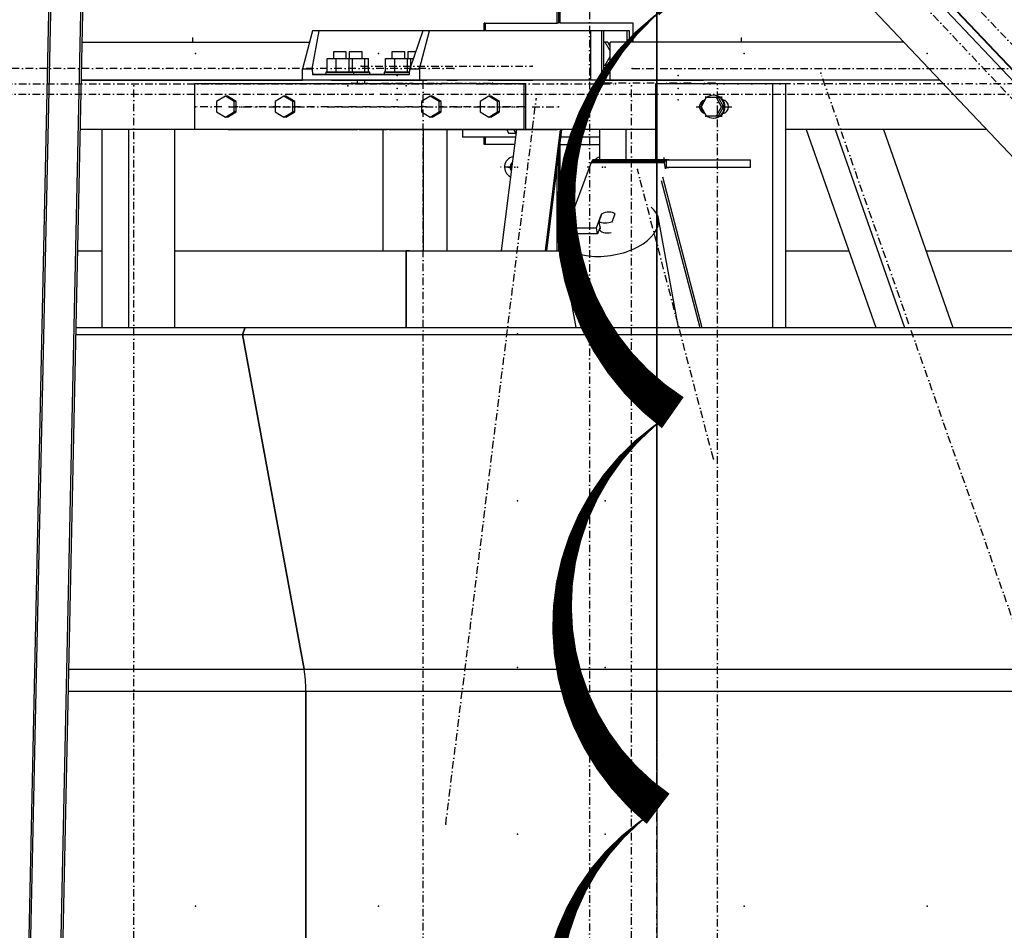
# Model space of a CAD drawing. Header units: millimetres. Extents: x 5305 to 84145, y 9066 to 76599.
# Tile 98 of 158: x 39121 to 40419, y 15706 to 16907. Entities that reach past the tile are written whole.
import ezdxf

# ---------------------------------------------------------------- set-up
doc = ezdxf.new("R2010")
doc.units = ezdxf.units.MM
doc.linetypes.add('DASHDOT', pattern=[8.5, 4, -2, 0.5, -2])
doc.linetypes.add('STRICHPUNKT2', pattern=[18.5, 10, -4, 0.5, -4])
for name, color, linetype in [('01', 1, 'Continuous'), ('Kante-Höft', 7, 'Continuous'), ('Mitte-Höft', 1, 'Continuous')]:
    doc.layers.add(name, color=color, linetype=linetype)

# ---------------------------------------------------------------- blocks, each defined once
blk = doc.blocks.new('Stahlbau DS')
at = {"layer": 'Kante-Höft'}
for p, q in [((29687.12666114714, 2287.364179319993), (31732.85952673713, 126.7781951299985)), ((29782.65842015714, 2287.364179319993), (31781.68001531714, 176.1119658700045)), ((29796.30581414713, 2287.364179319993), (31788.65437076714, 183.1596473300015)), ((29538.75367433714, -2227.323261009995), (29634.49598751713, 2251.425545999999)), ((29541.23623367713, -2228.095261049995), (29636.97854684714, 2250.653545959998)), ((29580.95718301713, -2240.447261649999), (29676.69949618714, 2238.301545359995)), ((29583.43974234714, -2241.219261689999), (29679.18205552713, 2237.529545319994)), ((30282.94501657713, 1200.26798407), (30282.94501657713, 1658.094928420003)), ((30284.51815164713, 1656.433473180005), (30284.51815164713, 1200.26798407)), ((30286.80508300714, 1200.26798407), (30286.80508300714, 1654.018147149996)), ((30549.61330152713, 1490.981438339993), (31073.43055528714, 937.7556307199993)), ((30188.01650232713, 1200.26798407), (30186.44336724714, 1200.26798407)), ((30186.44336724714, 1189.999999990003), (30186.44336724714, 1200.26798407)), ((30186.44336724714, 1200.26798407), (30282.94501657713, 1200.26798407)), ((30188.01650232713, 1200.26798407), (30188.01650232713, 1189.999999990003)), ((30284.51815164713, 1200.26798407), (30282.94501657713, 1200.26798407)), ((30383.30673233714, 1200.26798407), (30286.80508300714, 1200.26798407)), ((30383.30673233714, 1175.000000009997), (30383.30673233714, 1200.26798407)), ((29960.16715833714, 1189.999999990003), (29947.05769940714, 1139.999999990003)), ((29959.79591713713, 1139.999999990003), (29969.04531008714, 1189.999999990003)), ((29969.04531008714, 1189.999999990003), (29960.16715833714, 1189.999999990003)), ((30105.69164570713, 1189.999999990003), (29969.04531008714, 1189.999999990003)), ((30105.69164570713, 1189.999999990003), (30088.72212079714, 1139.999999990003)), ((30101.46033851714, 1139.999999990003), (30114.56979745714, 1189.999999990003)), ((30114.56979745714, 1189.999999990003), (30105.69164570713, 1189.999999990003)), ((30181.41854478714, 1189.999999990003), (30114.56979745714, 1189.999999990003)), ((30326.94303214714, 1189.999999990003), (30114.56979745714, 1189.999999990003)), ((30341.41827957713, 1189.999999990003), (30158.06514562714, 1189.999999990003)), ((30341.41827957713, 1189.999999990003), (30191.62536049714, 1189.999999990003)), ((30326.94303214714, 1189.999999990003), (30326.94303214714, 1124.999999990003)), ((30344.56454972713, 1189.999999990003), (30341.41827957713, 1189.999999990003)), ((30341.41827957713, 1189.999999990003), (30341.41827957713, 1124.999999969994)), ((30374.97849444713, 1189.999999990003), (30344.56454972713, 1189.999999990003)), ((30344.56454972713, 1124.999999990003), (30344.56454972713, 1189.999999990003)), ((30378.12476458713, 1189.999999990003), (30374.97849444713, 1189.999999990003)), ((30374.97849444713, 1189.999999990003), (30374.97849444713, 1175.000000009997)), ((30378.12476458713, 1175.000000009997), (30378.12476458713, 1189.999999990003)), ((29656.46833772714, 1175.000000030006), (29956.23432066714, 1175.000000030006)), ((29656.46833772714, 1175.000000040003), (29956.23432066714, 1175.000000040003)), ((30346.28284039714, 1174.999999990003), (30344.56454972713, 1174.999999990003)), ((30352.60666968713, 1163.649734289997), (30346.28284039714, 1174.999999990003)), ((30349.56020512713, 1174.999999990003), (30346.28284039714, 1174.999999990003)), ((30352.60666968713, 1169.53208166), (30349.56020512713, 1174.999999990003)), ((30740.35943076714, 1175.000000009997), (30352.60666968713, 1175.000000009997)), ((30352.60666968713, 1125.000000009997), (30352.60666968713, 1175.000000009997)), ((30740.35943076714, 1175.000000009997), (30406.58423173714, 1175.000000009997)), ((30849.53858376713, 1175.000000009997), (30848.79769781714, 1175.000000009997)), ((30849.53858376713, 1175.000000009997), (30848.79769781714, 1175.000000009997)), ((30004.61242633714, 1162.500000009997), (29987.67942633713, 1162.500000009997)), ((29987.67942633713, 1162.500000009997), (29987.67942633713, 1153.500000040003)), ((30004.61242633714, 1153.500000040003), (30004.61242633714, 1162.500000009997)), ((30025.58756062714, 1162.500000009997), (30008.65456062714, 1162.500000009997)), ((30008.65456062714, 1162.500000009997), (30008.65456062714, 1153.500000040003)), ((30025.58756062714, 1153.500000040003), (30025.58756062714, 1162.500000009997)), ((30081.81374589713, 1162.500000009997), (30064.88074589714, 1162.500000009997)), ((30064.88074589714, 1162.500000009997), (30064.88074589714, 1153.500000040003)), ((30081.81374589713, 1153.500000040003), (30081.81374589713, 1162.500000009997)), ((30096.35840700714, 1162.500000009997), (30085.85588018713, 1162.500000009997)), ((30085.85588018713, 1162.500000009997), (30085.85588018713, 1153.500000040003)), ((30346.28284039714, 1144.999999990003), (30352.60666968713, 1156.350265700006)), ((29979.40005401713, 1135.500000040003), (29979.40005401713, 1153.500000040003)), ((29979.40005401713, 1153.500000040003), (29991.60467653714, 1153.500000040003)), ((29987.67942633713, 1153.500000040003), (29987.67942632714, 1153.500000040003)), ((29991.60467653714, 1135.500000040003), (29991.60467653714, 1153.500000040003)), ((29991.60467653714, 1153.500000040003), (30008.35054884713, 1153.500000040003)), ((30004.61242632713, 1153.500000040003), (30012.57981083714, 1153.500000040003)), ((30008.35054884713, 1135.500000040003), (30008.35054884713, 1153.500000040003)), ((30008.35054884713, 1153.500000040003), (30012.89179863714, 1153.500000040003)), ((30008.65456062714, 1153.500000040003), (30008.65456061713, 1153.500000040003)), ((30012.57981083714, 1153.500000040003), (30029.32568314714, 1153.500000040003)), ((30012.89179863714, 1135.500000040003), (30012.89179863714, 1153.500000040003)), ((30029.32568314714, 1135.500000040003), (30029.32568314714, 1153.500000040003)), ((30029.32568314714, 1153.500000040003), (30033.86693292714, 1153.500000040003)), ((30033.86693292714, 1135.500000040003), (30033.86693292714, 1153.500000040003)), ((30056.60137357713, 1135.500000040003), (30056.60137357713, 1153.500000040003)), ((30056.60137357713, 1153.500000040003), (30068.80599610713, 1153.500000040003)), ((30064.88074589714, 1153.500000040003), (30064.88074588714, 1153.500000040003)), ((30068.80599610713, 1135.500000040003), (30068.80599610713, 1153.500000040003)), ((30068.80599610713, 1153.500000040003), (30085.55186841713, 1153.500000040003)), ((30081.81374588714, 1153.500000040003), (30089.78113039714, 1153.500000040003)), ((30085.55186841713, 1135.500000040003), (30085.55186841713, 1153.500000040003)), ((30085.55186841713, 1153.500000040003), (30090.09311819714, 1153.500000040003)), ((30085.85588018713, 1153.500000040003), (30085.85588017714, 1153.500000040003)), ((30089.78113039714, 1153.500000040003), (30093.30389253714, 1153.500000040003)), ((30090.09311819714, 1144.039586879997), (30090.09311819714, 1153.500000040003)), ((30344.56454972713, 1144.999999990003), (30346.28284039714, 1144.999999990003)), ((30349.56020512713, 1144.999999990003), (30346.28284039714, 1144.999999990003)), ((30349.56020512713, 1144.999999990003), (30352.60666968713, 1150.467918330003)), ((29947.05769940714, 1124.999999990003), (29947.05769940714, 1139.999999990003)), ((29947.05769940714, 1139.999999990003), (29959.79591713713, 1139.999999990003)), ((29959.79591713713, 1139.999999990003), (29960.37492702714, 1132.499999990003)), ((29987.67942633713, 1132.499999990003), (29960.37492702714, 1132.499999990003)), ((29960.37492702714, 1132.499999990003), (30088.14311089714, 1132.499999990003)), ((30014.64592632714, 1135.500000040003), (29977.64592632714, 1135.500000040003)), ((29977.64592632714, 1135.500000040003), (29977.64592632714, 1132.500000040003)), ((30014.64592632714, 1132.500000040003), (29977.64592632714, 1132.500000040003)), ((29979.40005401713, 1135.500000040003), (29991.60467653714, 1135.500000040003)), ((29987.67942633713, 1132.499999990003), (29985.14592632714, 1132.499999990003)), ((29985.64592632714, 1135.500000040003), (29987.67942633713, 1135.500000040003)), ((29985.64592632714, 1132.500000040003), (29987.67942633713, 1132.500000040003)), ((29987.67942632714, 1135.500000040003), (29987.67942633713, 1135.500000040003)), ((29987.67942633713, 1132.500000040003), (29987.67942633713, 1132.499999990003)), ((29991.60467653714, 1135.500000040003), (30008.35054884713, 1135.500000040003)), ((30004.61242632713, 1135.500000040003), (30006.64592632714, 1135.500000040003)), ((30035.62106061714, 1135.500000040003), (30004.61242632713, 1135.500000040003)), ((30004.61242632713, 1135.500000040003), (30012.57981083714, 1135.500000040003)), ((30008.65456062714, 1132.499999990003), (30004.61242633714, 1132.499999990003)), ((30007.14592632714, 1132.499999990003), (30004.61242633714, 1132.499999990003)), ((30004.61242633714, 1132.500000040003), (30006.64592632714, 1132.500000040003)), ((30035.62106061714, 1132.500000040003), (30004.61242633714, 1132.500000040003)), ((30004.61242633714, 1132.499999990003), (30004.61242633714, 1132.500000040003)), ((30008.65456062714, 1132.499999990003), (30006.12106061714, 1132.499999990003)), ((30006.62106061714, 1135.500000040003), (30008.65456062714, 1135.500000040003)), ((30006.62106061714, 1132.500000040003), (30008.65456062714, 1132.500000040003)), ((30008.35054884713, 1135.500000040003), (30012.89179863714, 1135.500000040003)), ((30008.65456061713, 1135.500000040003), (30008.65456062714, 1135.500000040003)), ((30008.65456062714, 1132.500000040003), (30008.65456062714, 1132.499999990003)), ((30012.57981083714, 1135.500000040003), (30029.32568314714, 1135.500000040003)), ((30014.64592632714, 1132.500000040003), (30014.64592632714, 1135.500000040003)), ((30025.58756061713, 1135.500000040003), (30027.62106061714, 1135.500000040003)), ((30064.88074589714, 1132.499999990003), (30025.58756062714, 1132.499999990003)), ((30028.12106061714, 1132.499999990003), (30025.58756062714, 1132.499999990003)), ((30025.58756062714, 1132.500000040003), (30027.62106061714, 1132.500000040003)), ((30025.58756062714, 1132.499999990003), (30025.58756062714, 1132.500000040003)), ((30029.32568314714, 1135.500000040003), (30033.86693292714, 1135.500000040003)), ((30035.62106061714, 1132.500000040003), (30035.62106061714, 1135.500000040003)), ((30088.37471485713, 1135.500000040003), (30054.84724588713, 1135.500000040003)), ((30054.84724588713, 1135.500000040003), (30054.84724588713, 1132.500000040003)), ((30088.14311089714, 1132.500000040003), (30054.84724588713, 1132.500000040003)), ((30056.60137357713, 1135.500000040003), (30068.80599610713, 1135.500000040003)), ((30064.88074589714, 1132.499999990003), (30062.34724588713, 1132.499999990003)), ((30062.84724588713, 1135.500000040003), (30064.88074589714, 1135.500000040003)), ((30062.84724588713, 1132.500000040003), (30064.88074589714, 1132.500000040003)), ((30064.88074588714, 1135.500000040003), (30064.88074589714, 1135.500000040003)), ((30064.88074589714, 1132.500000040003), (30064.88074589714, 1132.499999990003)), ((30068.80599610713, 1135.500000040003), (30085.55186841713, 1135.500000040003)), ((30081.81374588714, 1135.500000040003), (30088.37471485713, 1135.500000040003)), ((30081.81374588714, 1135.500000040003), (30083.84724588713, 1135.500000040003)), ((30088.37471485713, 1135.500000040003), (30081.81374588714, 1135.500000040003)), ((30085.85588018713, 1132.499999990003), (30081.81374589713, 1132.499999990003)), ((30084.34724588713, 1132.499999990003), (30081.81374589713, 1132.499999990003)), ((30081.81374589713, 1132.500000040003), (30083.84724588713, 1132.500000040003)), ((30088.14311089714, 1132.500000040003), (30081.81374589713, 1132.500000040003)), ((30081.81374589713, 1132.499999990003), (30081.81374589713, 1132.500000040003)), ((30085.85588018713, 1132.499999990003), (30083.32238017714, 1132.499999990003)), ((30083.82238017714, 1135.500000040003), (30085.85588018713, 1135.500000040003)), ((30083.82238017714, 1132.500000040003), (30085.85588018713, 1132.500000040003)), ((30085.55186841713, 1135.500000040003), (30088.37471485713, 1135.500000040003)), ((30085.85588017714, 1135.500000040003), (30085.85588018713, 1135.500000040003)), ((30085.85588018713, 1132.500000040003), (30085.85588018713, 1132.499999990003)), ((30088.14311089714, 1132.499999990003), (30088.72212079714, 1139.999999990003)), ((30088.72212079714, 1139.999999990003), (30101.46033851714, 1139.999999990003)), ((30101.46033851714, 1139.999999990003), (30101.46033851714, 1124.999999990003)), ((30019.43393649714, 1124.999999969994), (29655.39948660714, 1124.999999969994)), ((29655.39948661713, 1125.000000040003), (29947.05769940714, 1125.000000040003)), ((30238.76583846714, 1119.999999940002), (29804.50841595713, 1119.99999995)), ((29804.50841595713, 1119.99999995), (29804.50841595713, 1059.99999995)), ((30101.46033851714, 1124.999999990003), (29947.05769940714, 1124.999999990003)), ((30007.14592633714, 1124.999999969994), (29985.14592633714, 1124.999999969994)), ((29985.14592632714, 1124.999999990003), (30007.14592632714, 1124.999999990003)), ((30006.14592633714, 1125.000000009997), (29986.14592633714, 1125.000000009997)), ((29986.14592633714, 1125.000000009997), (29986.14592633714, 1124.999999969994)), ((30004.61242633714, 1125.000000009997), (29987.67942633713, 1125.000000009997)), ((30028.12106062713, 1124.999999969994), (30006.12106062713, 1124.999999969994)), ((30006.12106061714, 1124.999999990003), (30028.12106061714, 1124.999999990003)), ((30006.14592633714, 1124.999999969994), (30006.14592633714, 1124.999999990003)), ((30027.12106062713, 1125.000000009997), (30007.12106062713, 1125.000000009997)), ((30007.12106062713, 1125.000000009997), (30007.12106062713, 1124.999999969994)), ((30008.55111219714, 1124.999999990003), (30008.55111219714, 1124.999999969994)), ((30015.94075919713, 1124.999999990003), (30008.55111219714, 1124.999999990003)), ((30025.58756062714, 1125.000000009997), (30008.65456062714, 1125.000000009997)), ((30015.94075919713, 1124.999999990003), (30037.70266490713, 1124.999999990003)), ((30019.43393649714, 1119.999999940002), (30019.43393649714, 1124.999999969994)), ((30019.43393649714, 1124.999999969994), (30061.38420507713, 1124.999999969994)), ((30027.12106062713, 1124.999999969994), (30027.12106062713, 1124.999999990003)), ((30029.08410143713, 1119.999999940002), (30029.08410143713, 1124.999999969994)), ((30787.70151485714, 1124.999999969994), (30029.08410143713, 1124.999999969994)), ((30033.11767664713, 1125.000000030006), (30051.11767664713, 1125.000000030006)), ((30051.11767663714, 1124.999999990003), (30033.11767663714, 1124.999999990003)), ((30033.11767663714, 1124.999999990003), (30033.11767663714, 1124.999999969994)), ((30034.11767664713, 1125.000000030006), (30050.11767664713, 1125.000000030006)), ((30035.34467664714, 1125.000000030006), (30035.34467664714, 1124.999999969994)), ((30035.34467664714, 1125.000000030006), (30048.89067664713, 1124.999999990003)), ((30052.96072342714, 1124.999999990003), (30037.70266490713, 1124.999999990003)), ((30037.70266490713, 1124.999999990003), (30037.70266490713, 1124.999999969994)), ((30048.89067664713, 1124.999999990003), (30048.89067664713, 1124.999999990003)), ((30050.11767664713, 1125.000000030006), (30050.11767664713, 1125.000000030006)), ((30051.11767664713, 1125.000000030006), (30051.11767664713, 1125.000000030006)), ((30106.03663061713, 1125), (30052.96072342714, 1125)), ((30084.34724589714, 1124.999999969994), (30062.34724589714, 1124.999999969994)), ((30062.34724588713, 1124.999999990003), (30084.34724588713, 1124.999999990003)), ((30083.34724589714, 1125.000000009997), (30063.34724589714, 1125.000000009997)), ((30063.34724589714, 1125.000000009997), (30063.34724589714, 1124.999999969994)), ((30081.81374589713, 1125.000000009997), (30064.88074589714, 1125.000000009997)), ((30127.66611563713, 1125), (30082.35213034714, 1125)), ((30105.32238018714, 1124.999999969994), (30083.32238018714, 1124.999999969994)), ((30083.32238017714, 1124.999999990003), (30105.32238017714, 1124.999999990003)), ((30083.34724589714, 1124.999999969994), (30083.34724589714, 1124.999999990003)), ((30104.32238018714, 1125.000000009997), (30084.32238018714, 1125.000000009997)), ((30084.32238018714, 1125.000000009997), (30084.32238018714, 1124.999999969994)), ((30102.78888018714, 1125.000000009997), (30085.85588018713, 1125.000000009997)), ((30092.86115853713, 1125.000000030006), (30110.86115853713, 1125.000000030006)), ((30110.86115852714, 1124.999999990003), (30092.86115852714, 1124.999999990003)), ((30092.86115852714, 1124.999999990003), (30092.86115852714, 1124.999999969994)), ((30093.86115853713, 1125.000000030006), (30109.86115853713, 1125.000000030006)), ((30095.08815853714, 1125.000000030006), (30108.63415853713, 1125.000000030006)), ((30095.08815853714, 1125.000000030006), (30095.08815853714, 1124.999999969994)), ((30326.94303214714, 1124.999999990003), (30101.46033851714, 1124.999999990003)), ((30104.32238018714, 1124.999999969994), (30104.32238018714, 1124.999999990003)), ((30137.49933205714, 1125), (30106.03663061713, 1125)), ((30109.86115853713, 1125.000000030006), (30109.86115853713, 1125.000000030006)), ((30110.86115853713, 1125.000000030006), (30110.86115853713, 1125.000000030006)), ((30158.06514562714, 1124.999999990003), (30137.49933205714, 1124.999999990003)), ((30137.49933205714, 1125.000000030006), (30151.28729932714, 1125.000000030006)), ((30158.06514562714, 1124.999999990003), (30158.06514562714, 1124.999999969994)), ((30192.47879439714, 1124.999999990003), (30192.47879439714, 1124.999999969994)), ((30192.47879439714, 1125.000000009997), (30202.12895933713, 1125.000000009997)), ((30202.12895933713, 1124.999999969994), (30202.12895933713, 1124.999999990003)), ((30202.12895933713, 1125.000000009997), (30250.63395739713, 1124.999999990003)), ((30241.38773025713, 1119.999999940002), (30238.76583846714, 1119.999999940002)), ((30238.76583846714, 1119.999999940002), (30238.76583846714, 1059.999999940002)), ((30241.38773025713, 1059.999999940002), (30241.38773025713, 1119.999999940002)), ((30250.63395739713, 1124.999999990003), (30250.63395739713, 1124.999999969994)), ((30341.73692026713, 1124.999999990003), (30440.16086302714, 1124.999999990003)), ((30787.70151482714, 1125.000000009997), (30352.60666968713, 1125.000000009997)), ((30374.97849444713, 1125.000000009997), (30374.97849444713, 1124.999999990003)), ((30378.12476458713, 1124.999999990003), (30378.12476458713, 1125.000000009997)), ((30383.30673233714, 1124.999999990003), (30383.30673233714, 1125.000000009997)), ((30409.32748895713, 1125.000000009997), (30427.32748895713, 1125.000000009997)), ((30427.32748882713, 1124.999999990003), (30409.32748882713, 1124.999999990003)), ((30409.32748882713, 1124.999999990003), (30409.32748882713, 1124.999999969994)), ((30410.32748895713, 1125.000000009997), (30426.32748895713, 1125.000000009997)), ((30411.55448895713, 1125.000000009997), (30411.55448895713, 1124.999999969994)), ((30411.55448895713, 1125.000000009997), (30425.10048895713, 1124.999999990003)), ((30566.92628914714, 1120), (30412.52365003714, 1120)), ((30412.52365003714, 1120), (30412.52365003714, 1020)), ((30425.10048895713, 1124.999999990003), (30425.10048895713, 1125.000000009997)), ((30438.44409839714, 1120), (30427.80729649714, 1120)), ((30440.16086302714, 1124.999999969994), (30440.16086302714, 1124.999999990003)), ((30440.16086302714, 1124.999999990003), (30468.07335778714, 1124.999999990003)), ((30458.05250056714, 1125.000000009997), (30476.05250056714, 1125.000000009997)), ((30476.05250043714, 1124.999999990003), (30458.05250043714, 1124.999999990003)), ((30458.05250043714, 1124.999999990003), (30458.05250043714, 1124.999999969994)), ((30459.05250056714, 1125.000000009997), (30475.05250056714, 1125.000000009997)), ((30460.27950056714, 1125.000000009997), (30460.27950056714, 1124.999999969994)), ((30460.27950056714, 1125.000000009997), (30473.82550056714, 1124.999999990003)), ((30514.75665469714, 1124.999999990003), (30468.07335778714, 1124.999999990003)), ((30468.07335778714, 1124.999999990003), (30468.07335778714, 1124.999999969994)), ((30473.82550056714, 1124.999999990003), (30473.82550056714, 1125.000000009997)), ((30514.75665469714, 1124.999999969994), (30514.75665469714, 1124.999999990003)), ((30566.92628914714, 1120), (30566.92628914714, 798.7251448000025)), ((30583.96858575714, 1120), (30566.92628914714, 1120)), ((30583.96858575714, 1120), (30583.96858575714, 798.7251448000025)), ((30489.72496958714, 1105), (30488.93840205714, 1105)), ((29845.31226641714, 1103.856406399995), (29833.73206848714, 1096.928203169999)), ((29833.73206848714, 1096.928203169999), (29833.73206848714, 1083.071796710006)), ((29847.93415820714, 1103.856406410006), (29845.31226641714, 1103.856406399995)), ((29856.89246435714, 1096.928203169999), (29845.31226641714, 1103.856406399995)), ((29859.51435613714, 1096.928203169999), (29847.93415820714, 1103.856406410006)), ((29859.51435613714, 1096.928203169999), (29856.89246435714, 1096.928203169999)), ((29856.89246435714, 1083.071796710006), (29856.89246435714, 1096.928203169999)), ((29859.51435613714, 1083.071796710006), (29859.51435613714, 1096.928203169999)), ((29922.51358597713, 1103.856406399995), (29910.93338804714, 1096.928203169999)), ((29910.93338804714, 1096.928203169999), (29910.93338804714, 1083.071796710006)), ((29925.13547776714, 1103.856406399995), (29922.51358597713, 1103.856406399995)), ((29934.09378390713, 1096.928203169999), (29922.51358597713, 1103.856406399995)), ((29936.71567569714, 1096.928203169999), (29925.13547776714, 1103.856406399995)), ((29936.71567569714, 1096.928203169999), (29934.09378390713, 1096.928203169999)), ((29934.09378390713, 1083.071796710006), (29934.09378390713, 1096.928203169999)), ((29936.71567569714, 1083.071796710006), (29936.71567569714, 1096.928203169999)), ((30115.51688487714, 1103.856406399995), (30103.93668693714, 1096.928203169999)), ((30103.93668693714, 1096.928203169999), (30103.93668693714, 1083.071796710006)), ((30118.13877665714, 1103.856406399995), (30115.51688487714, 1103.856406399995)), ((30127.09708280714, 1096.928203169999), (30115.51688487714, 1103.856406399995)), ((30129.71897459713, 1096.928203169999), (30118.13877665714, 1103.856406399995)), ((30129.71897459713, 1096.928203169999), (30127.09708280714, 1096.928203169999)), ((30127.09708280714, 1083.071796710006), (30127.09708280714, 1096.928203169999)), ((30129.71897459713, 1083.071796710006), (30129.71897459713, 1096.928203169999)), ((30192.71820442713, 1103.856406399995), (30181.13800649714, 1096.928203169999)), ((30181.13800649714, 1096.928203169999), (30181.13800649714, 1083.071796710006)), ((30195.34009621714, 1103.856406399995), (30192.71820442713, 1103.856406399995)), ((30204.29840236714, 1096.928203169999), (30192.71820442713, 1103.856406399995)), ((30206.92029414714, 1096.928203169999), (30195.34009621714, 1103.856406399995)), ((30206.92029414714, 1096.928203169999), (30204.29840236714, 1096.928203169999)), ((30204.29840236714, 1083.071796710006), (30204.29840236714, 1096.928203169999)), ((30206.92029414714, 1083.071796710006), (30206.92029414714, 1096.928203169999)), ((30479.63067987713, 1102), (30472.94484947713, 1090)), ((30493.00234066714, 1102), (30479.63067987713, 1102)), ((30495.62423244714, 1102), (30493.00234066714, 1102)), ((30499.68817105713, 1090), (30493.00234066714, 1102)), ((30502.31006284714, 1090), (30495.62423244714, 1102)), ((30504.31901612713, 1098), (30501.96965619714, 1098)), ((29833.73206848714, 1083.071796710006), (29845.31226641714, 1076.143593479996)), ((29845.31226641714, 1076.143593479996), (29856.89246435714, 1083.071796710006)), ((29847.93415820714, 1076.143593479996), (29859.51435613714, 1083.071796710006)), ((29859.51435613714, 1083.071796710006), (29856.89246435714, 1083.071796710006)), ((29910.93338804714, 1083.071796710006), (29922.51358597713, 1076.143593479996)), ((29922.51358597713, 1076.143593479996), (29934.09378390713, 1083.071796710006)), ((29925.13547776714, 1076.143593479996), (29936.71567569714, 1083.071796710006)), ((29936.71567569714, 1083.071796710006), (29934.09378390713, 1083.071796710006)), ((30103.93668693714, 1083.071796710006), (30115.51688487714, 1076.143593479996)), ((30115.51688487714, 1076.143593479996), (30127.09708280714, 1083.071796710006)), ((30118.13877665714, 1076.143593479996), (30129.71897459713, 1083.071796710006)), ((30129.71897459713, 1083.071796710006), (30127.09708280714, 1083.071796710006)), ((30181.13800649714, 1083.071796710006), (30192.71820442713, 1076.143593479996)), ((30192.71820442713, 1076.143593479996), (30204.29840236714, 1083.071796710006)), ((30195.34009621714, 1076.143593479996), (30206.92029414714, 1083.071796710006)), ((30206.92029414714, 1083.071796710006), (30204.29840236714, 1083.071796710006)), ((30472.94484947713, 1090), (30479.63067987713, 1078)), ((30493.00234066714, 1078), (30499.68817105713, 1090)), ((30495.62423244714, 1078), (30502.31006284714, 1090)), ((30502.31006284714, 1090), (30499.68817105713, 1090)), ((30501.96965619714, 1082), (30504.31901588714, 1082)), ((29847.93415820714, 1076.143593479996), (29845.31226641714, 1076.143593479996)), ((29925.13547776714, 1076.143593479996), (29922.51358597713, 1076.143593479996)), ((30118.13877665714, 1076.143593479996), (30115.51688487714, 1076.143593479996)), ((30195.34009621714, 1076.143593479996), (30192.71820442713, 1076.143593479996)), ((30479.63067987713, 1078), (30493.00234066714, 1078)), ((30488.93840205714, 1075), (30489.72496958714, 1075)), ((30495.62423244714, 1078), (30493.00234066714, 1078)), ((29682.48535659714, 1059.999999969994), (29654.00998015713, 1059.999999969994)), ((30019.43393649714, 1059.999999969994), (29654.00998015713, 1059.999999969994)), ((29682.48535659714, 1059.999999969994), (29682.48535659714, 798.7251448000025)), ((29717.27353386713, 1059.999999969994), (29717.27353386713, 798.7251448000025)), ((29778.01711560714, 1059.999999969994), (29778.01711560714, 798.7251448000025)), ((30019.43393649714, 1059.999999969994), (29778.01711560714, 1059.999999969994)), ((30238.76583846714, 1059.999999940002), (29804.50841595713, 1059.99999995)), ((29849.08057625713, 1059.999999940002), (30019.43393649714, 1059.999999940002)), ((30021.84607693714, 1059.999999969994), (30019.43393649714, 1059.999999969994)), ((30021.84607693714, 1059.999999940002), (30058.97206463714, 1059.999999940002)), ((30058.97206463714, 1059.999999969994), (30021.84607693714, 1059.999999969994)), ((30238.76583846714, 1059.999999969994), (30029.08410143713, 1059.999999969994)), ((30052.96072342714, 1059.999999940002), (30052.96072342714, 900)), ((30061.38420507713, 1059.999999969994), (30058.97206463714, 1059.999999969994)), ((30061.38420507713, 1059.999999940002), (30238.76583846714, 1059.99999995)), ((30238.76583846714, 1059.999999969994), (30068.62222957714, 1059.999999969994)), ((30106.03663061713, 1059.999999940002), (30106.03663061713, 900)), ((30137.49933205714, 1059.999999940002), (30137.49933205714, 900)), ((30158.06514562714, 1059.999999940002), (30158.06514562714, 1049.999999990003)), ((30229.06021011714, 1059.999999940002), (30209.08692779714, 900)), ((30216.31417430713, 1059.999999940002), (30218.69771225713, 1055.000000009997)), ((30218.69771225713, 1055.000000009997), (30228.34787720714, 1055.000000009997)), ((30228.34787720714, 1055.000000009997), (30225.96433924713, 1059.999999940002)), ((30228.43604505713, 1055.000000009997), (30228.34787720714, 1055.000000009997)), ((30238.76583846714, 1059.999999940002), (30241.38773025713, 1059.999999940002)), ((30412.52365003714, 1059.999999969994), (30241.38773025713, 1059.999999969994)), ((30338.69657284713, 1059.999999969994), (30241.38773025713, 1059.999999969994)), ((30241.38773025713, 1059.99999995), (30283.33799876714, 1059.99999995)), ((30286.96119978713, 1059.999999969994), (30266.98791745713, 900)), ((30288.70354076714, 1059.999999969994), (30268.73025843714, 900)), ((30285.95989055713, 1059.99999995), (30283.33799876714, 1059.99999995)), ((30283.33799876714, 1059.99999995), (30283.33799876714, 1059.999999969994)), ((30285.95989055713, 1059.999999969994), (30285.95989055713, 1059.99999995)), ((30338.69657284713, 1059.999999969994), (30338.69657284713, 1020)), ((30373.48475011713, 1059.999999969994), (30373.48475011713, 1020)), ((30849.24622413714, 1059.999999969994), (30583.96858575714, 1059.999999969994)), ((30611.58622094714, 1059.999999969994), (30583.96858575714, 1059.999999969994)), ((30611.58622094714, 1059.999999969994), (30703.35569028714, 798.7251448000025)), ((30649.43990595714, 1059.999999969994), (30741.20937530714, 798.7251448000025)), ((30713.24899544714, 1059.999999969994), (30805.01846479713, 798.7251448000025)), ((30849.24622413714, 1059.999999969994), (30713.24899544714, 1059.999999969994)), ((30227.81187997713, 1049.999999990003), (30158.06514562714, 1049.999999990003)), ((30186.44336724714, 1040.267984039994), (30186.44336724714, 1049.999999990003)), ((30226.59700308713, 1040.267984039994), (30186.44336724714, 1040.267984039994)), ((30188.01650232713, 1040.267984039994), (30186.44336724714, 1040.267984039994)), ((30188.01650232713, 1049.999999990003), (30188.01650232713, 1040.267984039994)), ((30227.81187997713, 1049.999999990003), (30191.62536049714, 1049.999999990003)), ((30286.80508300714, 930.4665989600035), (30286.80508300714, 1040.267984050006)), ((30286.80508300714, 1040.267984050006), (30338.69657284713, 1040.267984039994)), ((30338.69657284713, 1049.999999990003), (30287.45521062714, 1049.999999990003)), ((30338.69657284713, 1049.999999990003), (30287.45521062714, 1049.999999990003)), ((30284.51815164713, 1026.472097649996), (30284.51815164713, 900)), ((30282.94501657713, 900), (30282.94501657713, 1013.870182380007)), ((30327.81489872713, 1016.383040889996), (30295.59266931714, 930.3297260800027)), ((30327.81489872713, 1016.383040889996), (30424.31654817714, 1016.383040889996)), ((30327.81489872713, 1016.383040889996), (30424.31654817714, 1016.383040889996)), ((30328.50334325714, 1017.937454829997), (30425.00499269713, 1017.937454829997)), ((30329.24577328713, 1019.074339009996), (30425.74742273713, 1019.074339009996)), ((30330.02490730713, 1019.767230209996), (30426.52655675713, 1019.767230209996)), ((30427.32425886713, 1020), (30330.82260942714, 1020)), ((30427.32425886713, 1020), (30330.82260942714, 1020)), ((30430.17767492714, 1020), (30418.17767492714, 1020)), ((30425.82040352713, 1008.191520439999), (30424.31654817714, 1016.383040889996)), ((30427.32425886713, 1010), (30427.32425886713, 1020)), ((30427.32425886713, 1010), (30427.32425886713, 1020)), ((30427.32425886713, 1020), (30537.97579431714, 1020)), ((30537.97579431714, 1010), (30537.97579431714, 1020)), ((30222.85201265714, 1010.267984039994), (30215.66701972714, 1010.267984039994)), ((30218.02672233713, 1010.267984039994), (30222.85201265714, 1010.267984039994)), ((30425.82040324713, 1008.191521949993), (30425.82040352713, 1008.191520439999)), ((30537.97579431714, 1010), (30427.32425886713, 1010)), ((30427.32425886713, 1010), (30430.17767492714, 1010)), ((30420.08533295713, 992.8753290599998), (30470.98941030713, 798.7251448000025)), ((30421.83002110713, 997.5347272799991), (30473.95574224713, 798.7251448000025)), ((30338.09728085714, 938.7946954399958), (30341.82344970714, 948.7458746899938)), ((30359.19374660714, 948.7458746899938), (30355.46757775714, 938.7946954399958)), ((30334.67583734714, 930.3297260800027), (30341.30675852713, 948.0383936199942)), ((30339.90190727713, 928.9648709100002), (30338.09728085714, 938.7946954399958)), ((30341.38959110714, 947.5872034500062), (30341.30675852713, 948.0383936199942)), ((30355.46757775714, 938.7946954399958), (30355.70222588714, 937.5165639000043)), ((30442.88526795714, 798.7251448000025), (30416.45857537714, 942.6716971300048)), ((30297.09652466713, 922.1382056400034), (30295.59266931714, 930.3297260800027)), ((30295.59266931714, 930.3297260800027), (30334.67583734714, 930.3297260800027)), ((30336.17969269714, 922.1382056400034), (30334.67583734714, 930.3297260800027)), ((30339.51830362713, 931.0543651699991), (30336.17969269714, 922.1382056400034)), ((30338.68140678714, 928.8193321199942), (30338.75715350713, 928.4067386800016)), ((30285.64478919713, 918.6560075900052), (30307.66251722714, 798.7251448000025)), ((30286.80508300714, 900), (30286.80508300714, 912.3358714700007)), ((30336.17969269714, 922.1382056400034), (30297.09652466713, 922.1382056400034)), ((29650.58965659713, 900), (29682.48535659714, 900)), ((29778.01711560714, 900), (30083.90706235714, 900)), ((30088.10208921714, 900), (30083.90706235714, 900)), ((30083.90706235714, 900), (30083.90706235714, 798.7251448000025)), ((30083.90706235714, 798.7251448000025), (30083.90706235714, 900)), ((30083.90706235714, 900), (30289.06978666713, 900)), ((30583.96858575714, 900), (30667.78418566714, 900)), ((30769.44696016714, 900), (31000.74089309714, 900)), ((29648.42470175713, 798.7251448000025), (29871.48064929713, 798.7251448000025)), ((29871.48064929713, 798.7251448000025), (29868.04428446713, 789.5479218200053)), ((29868.04428446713, 789.5479218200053), (29871.48064929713, 798.7251448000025)), ((29871.48064929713, 798.7251448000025), (31096.63214725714, 798.7251448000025)), ((29648.22852005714, 789.5479218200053), (29868.04428446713, 789.5479218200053)), ((29868.04428446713, 789.5479218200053), (29949.13070304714, 347.869101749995)), ((29949.13070304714, 347.869101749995), (29868.04428446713, 789.5479218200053)), ((29868.04428446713, 789.5479218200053), (31105.32152448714, 789.5479218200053)), ((29638.78674205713, 347.869101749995), (29949.13070304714, 347.869101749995)), ((29949.13070304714, 347.869101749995), (31523.52144101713, 347.869101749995)), ((29638.17367424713, 319.1902799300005), (29951.50152188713, 319.1902799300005)), ((29951.50152188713, 319.1902799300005), (29951.50152188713, -319.1902799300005)), ((29951.50152188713, -319.1902799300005), (29951.50152188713, 319.1902799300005)), ((29951.50152188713, 319.1902799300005), (31550.67574488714, 319.1902799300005))]:
    blk.add_line(p, q, dxfattribs=at)
for centre, major_axis, ratio, start_param, end_param in [((30488.93840205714, 1090), (0, -15), 0.96501649, 3.14159265, 3.78509377), ((30488.93840205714, 1090), (0, -15), 0.96501649, 0, 3.14159265), ((30489.72496958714, 1090), (0, -15), 0.96501649, 0, 3.14159265), ((30479.10978814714, 1090), (0, -9), 0.96501649, 3.36304462, 6.06173334), ((30481.07620698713, 1090), (0, -9), 0.96501649, 3.69937728, 5.72540068), ((30488.93840205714, 1090), (0, -15), 0.96501649, 3.89399822, 4.48358219), ((30500.34015102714, 1090), (0, -9), 0.96501649, 0.11642445, 3.0251682), ((30506.76726619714, 1090.000000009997), (0, -9), 0.96501649, 3.5206082, 3.61747492), ((30488.93840205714, 1090), (0, -15), 0.96501649, 4.94119577, 5.53077974), ((30506.76726619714, 1090.000000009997), (0, -9), 0.96501649, 5.80730304, 5.90416976), ((30488.93840205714, 1090), (0, -15), 0.96501649, 5.6396842, 6.283185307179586), ((30226.97405996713, 1010.267984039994), (0, -14), 0.96501649, 3.32035167, 5.84713821), ((30228.54719503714, 1010.267984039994), (0, -8), 0.96501649, 3.83362846, 5.33386141), ((30228.54719507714, 1010.267984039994), (0, -6.5), 0.96501649, 4.13373417, 5.03375571), ((30330.82260942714, 1000), (0, -20), 0.26218918, 3.59974158, 3.75245789), ((30330.82260942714, 1000), (0, -20), 0.26218918, 3.44702527, 3.59974158), ((30330.82260942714, 1000), (0, -20), 0.26218918, 3.29430896, 3.44702527), ((30330.82260942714, 1000), (0, -20), 0.26218918, 3.14159265, 3.29430896), ((30342.77603961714, 1010.267984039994), (0, -14), 0.96501649, 3.4483342, 3.94376879), ((30427.32425886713, 1000), (0, -20), 0.26218918, 3.59974158, 3.75245789), ((30427.32425886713, 1000), (0, -20), 0.26218918, 3.44702527, 3.59974158), ((30427.32425886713, 1000), (0, -20), 0.26218918, 3.29430896, 3.44702527), ((30427.32425886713, 1000), (0, -20), 0.26218918, 3.14159265, 3.29430896), ((30427.32425886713, 1000), (0, -10), 0.26218918, 3.59974158, 3.75245789), ((30427.32425886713, 1000), (0, -10), 0.26218918, 3.44702527, 3.59974158), ((30427.32425886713, 1000), (0, -10), 0.26218918, 3.29430896, 3.44702527), ((30427.32425886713, 1000), (0, -10), 0.26218918, 3.14159265, 3.29430896), ((30351.05168228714, 930.6638523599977), (65.40689308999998, 12.00784477), 0.55351072, 2.2902392, 3.14159265), ((30348.56849567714, 942.94840768), (12.78630993, 2.34739823), 0.55351072, 2.04102921, 2.06998525), ((30348.64551372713, 943.7702850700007), (12.29452878, 2.25711368), 0.55351072, 0.44673479, 2.05433943), ((30351.05168228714, 930.6638523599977), (65.40689308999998, 12.00784477), 0.55351072, 0, 0.45714501), ((30351.05168228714, 930.6638523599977), (65.40689308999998, 12.00784477), 0.55351072, 3.14159265, 6.283185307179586), ((30348.64551372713, 943.7702850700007), (12.29452878, 2.25711368), 0.55351072, 3.58832744, 5.19593208), ((30351.05168228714, 930.6638523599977), (12.29452878, 2.25711368), 0.55351072, 3.14159265, 4.86230401), ((30350.45014014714, 933.9404605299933), (12.29452878, 2.25711368), 0.55351072, 3.43652671, 3.58832744), ((29938.39206295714, 319.1902799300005), (0, -50), 0.26218918, 1.57079633, 2.18166156), ((29938.39206295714, 319.1902799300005), (0, -50), 0.26218918, 1.57079633, 2.18166156)]:
    blk.add_ellipse(centre, major_axis=major_axis, ratio=ratio, start_param=start_param, end_param=end_param, dxfattribs=at)
for p in [(29806.03745095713, 1160.267984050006), (30047.29157456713, 1160.267984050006), (30529.79982201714, 1160.267984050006), (30771.05394563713, 1160.267984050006), (30024.25901896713, 1143.399999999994), (30249.74171259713, 1143.399999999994), (30006.63349347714, 1135.500000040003), (30006.63349347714, 1135.500000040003), (30071.98941758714, 1131.000000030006), (30083.83481303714, 1135.500000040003), (30083.83481303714, 1135.500000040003), (30146.66876994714, 1140.500000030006), (30381.78373025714, 1140.500000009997), (30442.68999476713, 1131.000000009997), (30630.60221201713, 1134.429133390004), (29724.57812626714, 1117.5), (30006.63349348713, 1117.500000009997), (30012.24593569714, 1120.999999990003), (30083.83481304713, 1117.500000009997), (30106.32771742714, 1125), (30128.47656631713, 1120.267984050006), (30130.18079598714, 1120.267984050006), (30176.41838813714, 1119.999999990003), (30197.51589621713, 1120.999999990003), (30283.30192746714, 1119.999999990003), (30289.33227857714, 1119.999999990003), (30290.11884611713, 1119.999999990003), (30340.31432224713, 1120.999999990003), (30359.77152208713, 1119.999999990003), (30380.78934251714, 1117.5), (30475.88250484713, 1120.267984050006), (30477.58673449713, 1120.267984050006), (30491.41500624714, 1120.999999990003), (30494.54925047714, 1120), (30040.40907078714, 1106.59999997), (30050.05923572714, 1106.59999997), (30071.98941758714, 1113.999999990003), (30442.68999476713, 1113.999999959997), (30071.98941758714, 1099.19999999), (30255.34316476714, 1100.58687626), (30442.68999476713, 1099.199999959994), (29805.81936184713, 1089.99999995), (29850.39152215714, 1089.999999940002), (29886.53481798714, 1089.999999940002), (29892.19810424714, 1089.99999995), (29897.24786782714, 1089.999999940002), (29923.01582023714, 1089.999999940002), (29928.06558381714, 1089.999999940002), (29933.72887007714, 1089.999999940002), (30156.73943643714, 1089.999999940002), (30162.40272269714, 1089.999999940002), (30167.45248627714, 1089.999999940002), (30193.22043868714, 1089.999999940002), (30198.27020226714, 1089.99999995), (30203.93348852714, 1089.999999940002), (30240.07678435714, 1089.999999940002), (30284.64894466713, 1089.99999995), (30226.97405996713, 1010.267984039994), (30230.64470846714, 1010.267984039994), (30342.77603962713, 1010.267984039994), (30346.44668812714, 1010.267984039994), (30388.86968367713, 1007.171572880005), (30230.64470846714, 790.2679840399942), (30346.44668812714, 790.2679840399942), (30488.98338660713, 625.3339110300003), (30230.64470846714, 570.2679840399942), (30346.44668812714, 570.2679840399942), (30230.64470846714, 350.2679840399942), (30346.44668812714, 350.2679840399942), (30414.28745752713, 260.1381876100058), (30414.28745754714, 221.8544951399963), (30414.28745754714, 221.8544951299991), (30414.28745735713, 220.8321230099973), (30414.28745721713, 202.5645902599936), (30414.28745693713, 196.3346542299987), (30414.28745739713, 187.0134597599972), (30414.28745738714, 187.0134597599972), (30414.28745707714, 182.806325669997), (30414.28745723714, 171.0699260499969), (30414.28745723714, 171.0699260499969), (30414.28745693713, 170.764195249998), (30414.28745692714, 170.7641952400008), (30135.87060032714, 143.5278415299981), (30414.28745708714, 153.9771499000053), (30414.28745708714, 153.9771499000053), (30230.64470846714, 130.2679840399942), (30346.44668812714, 130.2679840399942), (30414.28745691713, 65.43516701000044), (30414.28745752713, 45.30820906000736), (30414.28745737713, 44.35377621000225), (30414.28745722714, 43.03939963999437), (30414.28745706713, 40.98614594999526), (29806.03745095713, 35.26798403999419), (30047.29157456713, 35.26798403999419), (30529.79982201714, 35.26798403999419), (30771.05394563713, 35.26798403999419)]:
    blk.add_point(p, dxfattribs=at)
at = {"layer": 'Mitte-Höft', "linetype": 'DASHDOT'}
blk.add_line((30414.28630057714, 6426.882071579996), (30414.28630057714, -6635.94643589), dxfattribs=at)
at = {"layer": 'Mitte-Höft', "linetype": 'STRICHPUNKT2'}
for p, q in [((30414.28745752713, 260.1381876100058), (30414.28745791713, 4591.459159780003)), ((30414.28745758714, 4497.722657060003), (30414.28745745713, -4497.7239405)), ((30414.28745735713, 220.8321230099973), (30414.28745789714, 4150.364943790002)), ((30414.28745742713, 3996.604876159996), (30414.28745731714, -3996.606159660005)), ((30414.28745721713, 202.5645902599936), (30414.28745769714, 3673.459916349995)), ((30414.28745726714, 3495.487098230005), (30414.28745716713, -3495.488379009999)), ((30414.28745707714, 182.806325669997), (30414.28745756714, 3200.512184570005)), ((30414.28745710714, 2994.36932025), (30414.28745701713, -2994.370603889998)), ((30414.28745693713, 196.3346542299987), (30414.28745729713, 2734.279872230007)), ((31841.48993824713, 88.38554766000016), (29679.42542282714, 2371.834363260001)), ((29773.93608658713, 2343.220776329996), (31875.94325402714, 123.2010948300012)), ((30325.77656142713, 1955.267984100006), (30325.77656142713, -1954.73201598)), ((30414.28745693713, 1957.499357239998), (30414.28745687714, -1957.50064061)), ((29802.36680245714, 1175.000000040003), (29802.36680245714, 1181.267984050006)), ((30526.12917351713, 1175.000000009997), (30526.12917351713, 1181.267984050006)), ((30024.25901896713, 1143.399999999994), (30249.74171259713, 1143.399999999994)), ((30146.66876994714, 1140.500000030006), (27697.18601241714, 1140.500000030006)), ((30381.78373025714, 1140.500000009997), (32379.50920634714, 1140.500000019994)), ((31427.50981735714, -1134.429133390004), (30630.60221201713, 1134.429133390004)), ((25613.90360189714, 1120.267984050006), (30130.18079598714, 1120.267984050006)), ((29724.57812626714, -1117.5), (29724.57812626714, 1117.5)), ((29996.14592632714, 1124.999999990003), (29996.14592632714, 1125.000000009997)), ((29996.14592633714, 1124.999999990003), (29996.14592633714, 1124.999999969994)), ((30012.24593569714, 1120.999999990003), (30033.15615435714, 1120.999999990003)), ((30017.12106061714, 1124.999999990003), (30017.12106061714, 1125.000000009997)), ((30017.12106062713, 1124.999999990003), (30017.12106062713, 1124.999999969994)), ((30042.11767664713, 1125.000000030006), (30042.11767664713, 1124.999999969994)), ((30042.11767663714, 1125.000000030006), (30042.11767663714, 1124.999999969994)), ((30051.07919892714, 1120.999999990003), (30092.89963624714, 1120.999999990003)), ((30073.34724588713, 1124.999999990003), (30073.34724588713, 1125.000000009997)), ((30073.34724589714, 1124.999999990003), (30073.34724589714, 1124.999999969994)), ((30094.32238017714, 1124.999999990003), (30094.32238017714, 1125.000000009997)), ((30094.32238018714, 1124.999999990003), (30094.32238018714, 1124.999999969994)), ((30101.86115853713, 1125.000000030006), (30101.86115853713, 1124.999999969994)), ((30101.86115852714, 1125.000000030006), (30101.86115852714, 1124.999999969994)), ((30106.32771742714, -1124.999999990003), (30106.32771742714, 1125)), ((30110.82268081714, 1120.999999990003), (30197.51589621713, 1120.999999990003)), ((30176.41838813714, 1119.999999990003), (30359.77152208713, 1119.999999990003)), ((30411.01873708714, 1120.999999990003), (30340.31432224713, 1120.999999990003)), ((30380.78934251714, -1117.5), (30380.78934251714, 1117.5)), ((30418.32748882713, 1124.999999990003), (30418.32748882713, 1125.000000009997)), ((30418.32748895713, 1124.999999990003), (30418.32748895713, 1124.999999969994)), ((30459.74374869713, 1120.999999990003), (30425.63624056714, 1120.999999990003)), ((30467.05250043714, 1124.999999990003), (30467.05250043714, 1125.000000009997)), ((30467.05250056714, 1124.999999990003), (30467.05250056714, 1124.999999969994)), ((30491.41500624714, 1120.999999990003), (30474.36125217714, 1120.999999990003)), ((34993.86392859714, 1120.267984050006), (30477.58673449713, 1120.267984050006)), ((30494.54925047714, -1120), (30494.54925047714, 1120)), ((25224.97676336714, 1106.59999997), (30040.40907078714, 1106.59999997)), ((30050.05923572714, 1106.59999997), (34865.49154314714, 1106.59999997)), ((30135.87060032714, 143.5278415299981), (30255.34316476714, 1100.58687626)), ((30479.10978814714, 1101.065082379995), (30479.10978814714, 1103.5)), ((30500.34015102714, 1100.198039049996), (30500.34015102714, 1103.5)), ((29840.55995564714, 1089.999999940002), (29805.81936184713, 1089.99999995)), ((29850.39152215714, 1089.999999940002), (29885.13211595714, 1089.999999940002)), ((29917.76127520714, 1089.999999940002), (29857.93025254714, 1089.999999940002)), ((29859.51435613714, 1089.999999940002), (29860.96188088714, 1089.999999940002)), ((29902.50241285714, 1089.999999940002), (29962.33343550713, 1089.999999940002)), ((30110.76457409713, 1089.999999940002), (29935.13157210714, 1089.999999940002)), ((29936.71567569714, 1089.999999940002), (29938.16320043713, 1089.999999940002)), ((29979.70373240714, 1089.999999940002), (30155.33673440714, 1089.999999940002)), ((30187.96589365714, 1089.999999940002), (30128.13487099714, 1089.999999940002)), ((30129.71897459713, 1089.999999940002), (30131.16649933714, 1089.999999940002)), ((30172.70703130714, 1089.999999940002), (30232.53805396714, 1089.999999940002)), ((30240.07678435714, 1089.999999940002), (30205.33619055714, 1089.999999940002)), ((30206.92029414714, 1089.999999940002), (30208.36781888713, 1089.999999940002)), ((30249.90835086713, 1089.999999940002), (30284.64894466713, 1089.99999995)), ((30466.08206547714, 1090), (30472.94484947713, 1090)), ((30479.10978814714, 1076.5), (30479.10978814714, 1078.934917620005)), ((30500.34015102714, 1076.5), (30500.34015102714, 1079.801960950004)), ((30504.20021698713, 1090), (30513.36787370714, 1090)), ((30424.17767492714, 1020), (30424.17767492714, 1023)), ((30222.85201265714, 1010.267984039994), (30206.70871358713, 1010.267984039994)), ((30222.85201265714, 1010.267984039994), (30220.82706309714, 1010.267984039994)), ((30222.85201265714, 1010.267984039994), (30220.82706309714, 1010.267984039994)), ((30325.52514655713, 1010.267984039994), (30322.51069323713, 1010.267984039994)), ((30488.98338660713, 625.3339110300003), (30388.86968367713, 1007.171572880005)), ((30414.28745754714, 221.8544951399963), (30414.28745752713, 45.30820906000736)), ((30414.28745739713, 187.0134597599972), (30414.28745737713, 44.35377621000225)), ((30414.28745723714, 171.0699260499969), (30414.28745722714, 43.03939963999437)), ((30414.28745693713, 170.764195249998), (30414.28745691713, 65.43516701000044)), ((30414.28745708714, 153.9771499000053), (30414.28745706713, 40.98614594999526))]:
    blk.add_line(p, q, dxfattribs=at)

msp = doc.modelspace()

# ---------------------------------------------------------------- linework, layer by layer
msp.add_lwpolyline([(40369.25630396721, 18420.27788203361, 0, 50, 0.52056705), (40175.69551246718, 17955.9273985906, 0, 50, 0.52056705), (40175.69551246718, 17955.9273985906, 0, 50, 0.52056705), (40078.91494992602, 17452.88087184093, 0, 50, 0.52056705), (40078.91494992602, 17452.88087184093, 0, 50, 0.52056705), (39982.13472096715, 16930.48662887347, 0, 50, 0.52056705), (39982.13472096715, 16930.48662887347, 0, 50, 0.52056705), (39982.13472096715, 16388.7442624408, 0, 50, 0.52056705), (39982.13472096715, 16388.7442624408, 0, 50, 0.52056705), (39962.77860845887, 15866.34981584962, 0, 50, 0.52056705), (39962.77860845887, 15866.34981584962, 0, 50, 0.52056705), (39943.42249595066, 15363.30349272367, 0, 50, 0.52056705), (39943.42249595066, 15363.30349272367, 0, 50, 0.52056705), (39982.13472096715, 14860.25696597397, 0, 50, 0.52056705), (39982.13472096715, 14860.25696597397, 0, 50, 0.52056705), (40117.62717494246, 14357.21064284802, 0, 50, 0.52056705), (40117.62717494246, 14357.21064284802, 0, 50, 0.52056705), (40156.3393999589, 13796.12035657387, 0, 50, 0.52056705), (40156.3393999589, 13796.12035657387, 0, 50, 0.52056705), (40446.68042041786, 13331.76966950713, 0, 50, 0.52056705), (40446.68042041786, 13331.76966950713, 0, 50, 0.52056705), (40795.08977840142, 12964.15878527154, 0, 50, 0.52056705)], format="xyseb")

# ---------------------------------------------------------------- block references
at = {"layer": '01'}
msp.add_blockref('Stahlbau DS', (9546.671712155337, 15702.44322331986), dxfattribs=at)

doc.saveas('drawing.dxf')
